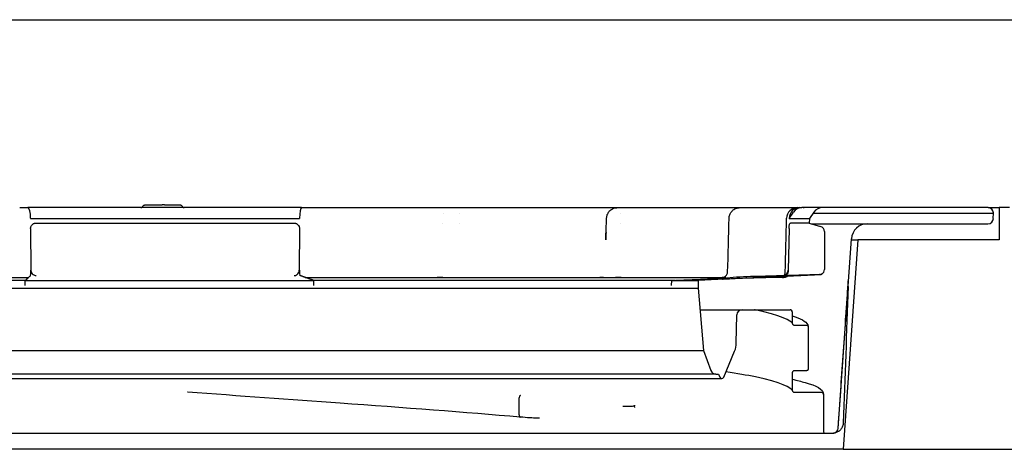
# Model space of a CAD drawing. Header units: millimetres. Extents: x -4572 to 4572, y -200 to 2910.
# Tile 12 of 14: x 1203 to 1294, y 2676 to 2716. Entities that reach past the tile are written whole.
import ezdxf

# ---------------------------------------------------------------- set-up
doc = ezdxf.new("R2010")
doc.units = ezdxf.units.MM
doc.header["$LTSCALE"] = 10
doc.layers.add('_Sichtbarkanten', color=7, linetype='Continuous', lineweight=25)

msp = doc.modelspace()

# ---------------------------------------------------------------- linework, layer by layer
at = {"layer": '_Sichtbarkanten'}
for p, q in [((773.691, 2715.75), (1662.631, 2715.75)), ((1202.534, 2698.25), (1203.293, 2698.25)), ((1228.749, 2698.25), (1203.293, 2698.25)), ((1214.185, 2698.5), (1214.18, 2698.5)), ((1214.182, 2698.5), (1214.185, 2698.5)), ((1214.185, 2698.5), (1215.801, 2698.5)), ((1216.015, 2698.5), (1215.801, 2698.5)), ((1216.015, 2698.5), (1217.459, 2698.5)), ((1217.464, 2698.5), (1217.459, 2698.5)), ((1217.459, 2698.5), (1217.464, 2698.5)), ((1228.749, 2698.25), (1229.52, 2698.25)), ((1229.52, 2698.25), (1229.528, 2698.25)), ((1231.486, 2698.25), (1241.361, 2698.25)), ((1245.297, 2698.25), (1257.289, 2698.25)), ((1260.468, 2698.25), (1269.386, 2698.25)), ((1271.498, 2698.25), (1274.894, 2698.25)), ((1274.894, 2698.25), (1275.098, 2698.25)), ((1275.098, 2698.25), (1275.321, 2698.25)), ((1277.238, 2698.25), (1275.321, 2698.25)), ((1292.643, 2698.25), (1277.238, 2698.25)), ((1292.643, 2698.25), (1293.661, 2698.25)), ((1293.661, 2698.25), (1293.661, 2695.25)), ((1294.631, 2698.25), (1293.661, 2698.25)), ((1203.546, 2697.268), (1203.546, 2697.25)), ((1203.546, 2697.25), (1228.569, 2697.25)), ((1228.569, 2697.268), (1228.569, 2697.25)), ((1241.981, 2697.75), (1241.982, 2697.75)), ((1243.422, 2697.75), (1243.422, 2697.75)), ((1257.154, 2697.283), (1257.154, 2697.283)), ((1258.446, 2697.75), (1258.446, 2697.75)), ((1268.542, 2697.276), (1268.542, 2697.276)), ((1274.13, 2697.25), (1274.535, 2697.833)), ((1274.13, 2697.268), (1274.13, 2697.25)), ((1274.13, 2697.25), (1276.007, 2697.25)), ((1276.007, 2697.25), (1275.999, 2696.8)), ((1276.425, 2697.833), (1276.007, 2697.25)), ((1276.366, 2697.75), (1293.092, 2697.75)), ((1293.092, 2697.75), (1293.144, 2697.75)), ((1293.125, 2697.233), (1293.144, 2697.75)), ((1293.144, 2697.75), (1293.141, 2697.783)), ((1203.55, 2696.313), (1203.567, 2692.444)), ((1204.016, 2696.8), (1228.091, 2696.8)), ((1228.566, 2696.313), (1228.553, 2692.444)), ((1241.829, 2696.75), (1241.83, 2696.75)), ((1243.496, 2696.75), (1243.496, 2696.75)), ((1258.474, 2696.75), (1258.474, 2696.75)), ((1274.115, 2696.322), (1274.049, 2692.442)), ((1275.999, 2696.8), (1274.243, 2696.8)), ((1275.999, 2696.8), (1277.052, 2696.498)), ((1276.174, 2696.75), (1281.379, 2696.75)), ((1281.379, 2696.75), (1281.423, 2696.75)), ((1281.423, 2696.75), (1292.626, 2696.75)), ((1277.415, 2696.018), (1277.415, 2692.498)), ((1278.694, 2677.715), (1279.927, 2695.355)), ((1280.525, 2695.25), (1279.161, 2675.75)), ((1279.92, 2695.25), (1280.525, 2695.25)), ((1293.661, 2695.25), (1280.525, 2695.25)), ((1167.996, 2691.75), (1203.346, 2691.75)), ((1229.109, 2691.75), (1268.171, 2691.75)), ((1268.111, 2691.585), (1265.674, 2691.471)), ((1268.242, 2691.765), (1268.242, 2691.765)), ((1277.067, 2692.035), (1270.888, 2691.842)), ((1271.073, 2691.848), (1270.888, 2691.842)), ((1273.523, 2691.75), (1272.727, 2691.75)), ((1273.541, 2691.75), (1273.523, 2691.75)), ((1273.541, 2691.75), (1273.552, 2691.75)), ((1273.649, 2691.75), (1273.552, 2691.75)), ((1170.661, 2690.75), (1265.628, 2690.75)), ((1171.815, 2691.484), (1203.045, 2691.484)), ((1203.03, 2691.471), (1229.897, 2691.471)), ((1203.032, 2690.993), (1203.03, 2691.471)), ((1229.859, 2691.484), (1263.508, 2691.484)), ((1229.895, 2690.993), (1229.897, 2691.471)), ((1263.192, 2690.993), (1263.2, 2691.471)), ((1263.2, 2691.471), (1265.674, 2691.471)), ((1265.628, 2690.75), (1265.661, 2690.75)), ((1265.674, 2691.471), (1265.661, 2690.75)), ((1265.661, 2690.75), (1266.169, 2684.943)), ((1265.836, 2688.75), (1269.721, 2688.75)), ((1269.211, 2685.633), (1269.257, 2688.259)), ((1269.721, 2688.75), (1269.757, 2688.75)), ((1269.757, 2688.75), (1274.211, 2688.75)), ((1274.411, 2688.55), (1274.411, 2687.511)), ((1275.911, 2687.11), (1275.911, 2683.261)), ((1170.153, 2684.943), (1266.136, 2684.943)), ((1266.136, 2684.943), (1266.169, 2684.943)), ((1266.169, 2684.943), (1266.847, 2683.08)), ((1268.045, 2682.474), (1269.057, 2684.898)), ((1267.317, 2682.751), (1169.005, 2682.751)), ((1267.317, 2682.751), (1267.561, 2682.751)), ((1267.561, 2682.751), (1267.676, 2682.474)), ((1274.411, 2682.86), (1274.411, 2681.261)), ((1275.711, 2683.06), (1274.611, 2683.06)), ((1275.911, 2683.261), (1275.911, 2683.261)), ((1275.911, 2683.261), (1275.911, 2683.261)), ((1168.461, 2682.351), (1267.861, 2682.351)), ((1218.164, 2681.06), (1218.161, 2681.06)), ((1277.311, 2680.86), (1277.311, 2677.45)), ((1249.015, 2678.952), (1249.015, 2680.551)), ((1184.951, 2677.25), (1267.126, 2677.25)), ((1267.126, 2677.25), (1267.973, 2677.25)), ((1267.973, 2677.25), (1268.525, 2677.25)), ((1268.525, 2677.25), (1277.511, 2677.25)), ((1277.511, 2677.25), (1278.195, 2677.25)), ((1279.161, 2675.75), (1157.161, 2675.75)), ((1279.161, 2675.75), (1675.361, 2675.75))]:
    msp.add_line(p, q, dxfattribs=at)
for centre, radius, start, end in [((1274.894, 2697.25), 1, 90.00001, 178.60124), ((1277.238, 2697.25), 1, 90, 144.33823), ((1292.643, 2697.75), 0.5, 3.72699, 90), ((1292.626, 2697.25), 0.5, 270, 358), ((1276.915, 2696.018), 0.5, 0, 74), ((1281.423, 2695.25), 1.5, 90, 176), ((1276.915, 2692.498), 0.5, 299.07988, 0), ((1277.06, 2692.235), 0.2, 271.78991, 299.07988), ((1269.757, 2688.25), 0.5, 90, 179), ((1274.211, 2688.55), 0.2, 0, 90), ((1267.212, 2685.668), 2, 337.33868, 359), ((1267.317, 2683.251), 0.5, 200, 270), ((1267.861, 2682.551), 0.2, 202.66132, 337.33868), ((1277.511, 2677.45), 0.2, 180, 270), ((1278.195, 2677.75), 0.5, 270, 356)]:
    msp.add_arc(centre, radius, start, end, dxfattribs=at)
for centre, major_axis, ratio, start_param, end_param in [((1203.293, 2697.25), (0, 1), 0.25266, 4.729842, 6.283185), ((1228.749, 2697.25), (0, 1), 0.179919, 0, 1.553343), ((1242.825, 2697.25), (0, 1), 0.973548, 0.000002, 0.001249), ((1243.028, 2697.25), (0, 1), 0.455014, 6.283166, 6.283187), ((1275.098, 2697.25), (0, 1), 0.967555, 0, 1.553343), ((1275.321, 2697.25), (0, 1), 0.967555, 0, 0.948381), ((1203.541, 2692.428), (-0.003, 0.5), 0.052344, 3.188044, 4.694247), ((1228.619, 2692.428), (0.003, 0.5), 0.130193, 1.589426, 3.09559), ((1268.245, 2691.565), (-0.006, 0.2), 0.999308, 0, 0.301583), ((1268.248, 2691.565), (-0.006, 0.2), 0.057984, 0.052597, 0.054134), ((1273.521, 2692.251), (0.524, -0.012), 0.954551, 4.736308, 5.389495), ((1273.524, 2692.428), (0.524, -0.012), 0.954557, 4.871313, 6.288933), ((1276.926, 2692.198), (0.009, -0.2), 0.038963, 6.282723, 6.283159)]:
    msp.add_ellipse(centre, major_axis=major_axis, ratio=ratio, start_param=start_param, end_param=end_param, dxfattribs=at)
for points, knots in [([(1213.818, 2698.25), (1213.814, 2698.25), (1213.811, 2698.25), (1213.809, 2698.25), (1213.809, 2698.25), (1213.809, 2698.25), (1213.809, 2698.25), (1213.809, 2698.25), (1213.809, 2698.25), (1213.809, 2698.25), (1213.809, 2698.25), (1213.809, 2698.25), (1213.809, 2698.25), (1213.809, 2698.25), (1213.809, 2698.25), (1213.809, 2698.25), (1213.809, 2698.25), (1213.812, 2698.25), (1213.814, 2698.25), (1213.82, 2698.25), (1213.823, 2698.251), (1213.837, 2698.252), (1213.847, 2698.254), (1213.878, 2698.261), (1213.898, 2698.27), (1213.934, 2698.293), (1213.95, 2698.307), (1213.976, 2698.339), (1213.987, 2698.357), (1213.994, 2698.375)], [0, 0, 0, 0, 0.00640044, 0.00640044, 0.00799459, 0.00799459, 0.00829343, 0.00829343, 0.00834203, 0.00834203, 0.00851759, 0.00851759, 0.00855968, 0.00855968, 0.00857984, 0.00857984, 0.00863971, 0.00863971, 0.00927949, 0.00927949, 0.01030669, 0.01030669, 0.01339649, 0.01339649, 0.01985577, 0.01985577, 0.02622539, 0.02622539, 0.03221248, 0.03221248, 0.03221248, 0.03221248]), ([(1213.994, 2698.375), (1214.002, 2698.395), (1214.014, 2698.414), (1214.042, 2698.446), (1214.058, 2698.46), (1214.095, 2698.482), (1214.115, 2698.491), (1214.143, 2698.497), (1214.151, 2698.498), (1214.163, 2698.499), (1214.167, 2698.5), (1214.172, 2698.5), (1214.174, 2698.5), (1214.177, 2698.5), (1214.178, 2698.5), (1214.18, 2698.5), (1214.18, 2698.5), (1214.184, 2698.5), (1214.181, 2698.5), (1214.182, 2698.5)], [0, 0, 0, 0, 0.00643913, 0.00643913, 0.01280949, 0.01280949, 0.01918228, 0.01918228, 0.02152946, 0.02152946, 0.02271793, 0.02271793, 0.02331402, 0.02331402, 0.02361228, 0.02361228, 0.02364024, 0.02364024, 0.02488826, 0.02488826, 0.02488826, 0.02488826]), ([(1217.464, 2698.5), (1217.475, 2698.5), (1217.487, 2698.499), (1217.51, 2698.495), (1217.521, 2698.492), (1217.545, 2698.484), (1217.556, 2698.478), (1217.579, 2698.464), (1217.589, 2698.456), (1217.609, 2698.439), (1217.617, 2698.429), (1217.635, 2698.405), (1217.643, 2698.39), (1217.649, 2698.375)], [0, 0, 0, 0, 0.0035497, 0.0035497, 0.00699178, 0.00699178, 0.01091697, 0.01091697, 0.01484217, 0.01484217, 0.01876736, 0.01876736, 0.02368754, 0.02368754, 0.02368754, 0.02368754]), ([(1217.649, 2698.375), (1217.657, 2698.355), (1217.669, 2698.336), (1217.696, 2698.304), (1217.713, 2698.29), (1217.749, 2698.268), (1217.769, 2698.26), (1217.8, 2698.253), (1217.811, 2698.251), (1217.824, 2698.25), (1217.827, 2698.25), (1217.83, 2698.25), (1217.831, 2698.25), (1217.833, 2698.25), (1217.833, 2698.25), (1217.834, 2698.25), (1217.834, 2698.25), (1217.834, 2698.25), (1217.834, 2698.25), (1217.834, 2698.25), (1217.834, 2698.25), (1217.834, 2698.25), (1217.834, 2698.25), (1217.834, 2698.25), (1217.834, 2698.25), (1217.834, 2698.25), (1217.834, 2698.25), (1217.834, 2698.25), (1217.834, 2698.25), (1217.834, 2698.25), (1217.833, 2698.25), (1217.829, 2698.25), (1217.823, 2698.25), (1217.806, 2698.25), (1217.795, 2698.25), (1217.782, 2698.25)], [0, 0, 0, 0, 0.00643826, 0.00643826, 0.01280864, 0.01280864, 0.01918144, 0.01918144, 0.02233693, 0.02233693, 0.02313376, 0.02313376, 0.02343252, 0.02343252, 0.02354456, 0.02354456, 0.02358658, 0.02358658, 0.02360645, 0.02360645, 0.02364435, 0.02364435, 0.02372488, 0.02372488, 0.02382554, 0.02382554, 0.02404264, 0.02404264, 0.02499587, 0.02499587, 0.02785714, 0.02785714, 0.03648583, 0.03648583, 0.04432209, 0.04432209, 0.04432209, 0.04432209]), ([(1229.52, 2698.25), (1229.554, 2698.25), (1229.589, 2698.25), (1229.625, 2698.25), (1229.652, 2698.25), (1229.681, 2698.25), (1229.71, 2698.25), (1229.752, 2698.25), (1229.796, 2698.25), (1229.842, 2698.25), (1229.868, 2698.25), (1229.896, 2698.25), (1229.923, 2698.25), (1229.975, 2698.25), (1230.028, 2698.25), (1230.083, 2698.25), (1230.108, 2698.25), (1230.132, 2698.25), (1230.157, 2698.25), (1230.218, 2698.25), (1230.281, 2698.25), (1230.345, 2698.25), (1230.366, 2698.25), (1230.387, 2698.25), (1230.408, 2698.25), (1230.478, 2698.25), (1230.549, 2698.25), (1230.621, 2698.25), (1230.638, 2698.25), (1230.654, 2698.25), (1230.67, 2698.25)], [0.0000004, 0.0000004, 0.0000004, 0.0000004, 0.0709999, 0.0709999, 0.0709999, 0.125, 0.125, 0.125, 0.2038322, 0.2038322, 0.2038322, 0.25, 0.25, 0.25, 0.336501, 0.336501, 0.336501, 0.375, 0.375, 0.375, 0.4692399, 0.4692399, 0.4692399, 0.5, 0.5, 0.5, 0.6019237, 0.6019237, 0.6019237, 0.6247402, 0.6247402, 0.6247402, 0.6247402]), ([(1230.942, 2698.25), (1231.027, 2698.25), (1231.113, 2698.25), (1231.199, 2698.25), (1231.204, 2698.25), (1231.21, 2698.25), (1231.216, 2698.25), (1231.216, 2698.25), (1231.216, 2698.25), (1231.216, 2698.25)], [0.7500825, 0.7500825, 0.7500825, 0.7500825, 0.8673233, 0.8673233, 0.8673233, 0.875, 0.875, 0.875, 0.8751905, 0.8751905, 0.8751905, 0.8751905]), ([(1241.943, 2698.25), (1242.026, 2698.25), (1242.151, 2698.25), (1242.262, 2698.25), (1242.301, 2698.25)], [0.2915239, 0.2915239, 0.2915239, 0.2915239, 0.4285714, 0.5056441, 0.5056441, 0.5056441, 0.5056441]), ([(1242.518, 2698.25), (1242.539, 2698.25), (1242.594, 2698.25), (1242.644, 2698.25), (1242.674, 2698.25)], [0.6637893, 0.6637893, 0.6637893, 0.6637893, 0.7142857, 0.8042839, 0.8042839, 0.8042839, 0.8042839]), ([(1242.825, 2698.25), (1242.827, 2698.25), (1242.83, 2698.25), (1242.833, 2698.25), (1242.836, 2698.25), (1242.839, 2698.25), (1242.843, 2698.25), (1242.848, 2698.25), (1242.852, 2698.25), (1242.857, 2698.25), (1242.863, 2698.25), (1242.868, 2698.25), (1242.874, 2698.25), (1242.88, 2698.25), (1242.887, 2698.25), (1242.894, 2698.25), (1242.9, 2698.25), (1242.907, 2698.25), (1242.915, 2698.25), (1242.922, 2698.25), (1242.93, 2698.25), (1242.937, 2698.25), (1242.945, 2698.25), (1242.952, 2698.25), (1242.96, 2698.25), (1242.968, 2698.25), (1242.976, 2698.25), (1242.983, 2698.25), (1242.991, 2698.25), (1242.999, 2698.25), (1243.006, 2698.25), (1243.014, 2698.25), (1243.021, 2698.25), (1243.028, 2698.25)], [0, 0, 0, 0, 0.090909, 0.090909, 0.090909, 0.181818, 0.181818, 0.181818, 0.272727, 0.272727, 0.272727, 0.363636, 0.363636, 0.363636, 0.454545, 0.454545, 0.454545, 0.545455, 0.545455, 0.545455, 0.636364, 0.636364, 0.636364, 0.727273, 0.727273, 0.727273, 0.818182, 0.818182, 0.818182, 0.909091, 0.909091, 0.909091, 1, 1, 1, 1]), ([(1243.629, 2698.25), (1243.638, 2698.25), (1243.756, 2698.25), (1243.987, 2698.25), (1244.209, 2698.25), (1244.319, 2698.25)], [0.2736679, 0.2736679, 0.2736679, 0.2736679, 0.2857143, 0.4285714, 0.5708034, 0.5708034, 0.5708034, 0.5708034]), ([(1244.653, 2698.25), (1244.653, 2698.25), (1244.763, 2698.25), (1244.874, 2698.25), (1244.982, 2698.25), (1244.982, 2698.25)], [0.7142396, 0.7142396, 0.7142396, 0.7142396, 0.7142857, 0.8571429, 0.8575075, 0.8575075, 0.8575075, 0.8575075]), ([(1257.146, 2697.288), (1257.15, 2697.396), (1257.172, 2697.505), (1257.248, 2697.705), (1257.303, 2697.799), (1257.437, 2697.964), (1257.518, 2698.036), (1257.697, 2698.15), (1257.797, 2698.194), (1257.94, 2698.23), (1257.98, 2698.237), (1258.062, 2698.248), (1258.104, 2698.25), (1258.145, 2698.25)], [0, 0, 0, 0, 0.0323641, 0.0323641, 0.06421, 0.06421, 0.0960745, 0.0960745, 0.1279381, 0.1279381, 0.1402155, 0.1402155, 0.152683, 0.152683, 0.152683, 0.152683]), ([(1257.746, 2698.25), (1257.801, 2698.25), (1257.884, 2698.25), (1257.951, 2698.25), (1257.975, 2698.25)], [0.2993701, 0.2993701, 0.2993701, 0.2993701, 0.4285714, 0.5128026, 0.5128026, 0.5128026, 0.5128026]), ([(1258.082, 2698.25), (1258.092, 2698.25), (1258.103, 2698.25), (1258.112, 2698.25), (1258.114, 2698.25)], [0.66170265, 0.66170265, 0.66170265, 0.66170265, 0.71428571, 0.72812841, 0.72812841, 0.72812841, 0.72812841]), ([(1258.145, 2698.25), (1258.145, 2698.25), (1258.146, 2698.25), (1258.146, 2698.25), (1258.147, 2698.25), (1258.148, 2698.25), (1258.15, 2698.25), (1258.152, 2698.25), (1258.154, 2698.25), (1258.157, 2698.25), (1258.161, 2698.25), (1258.164, 2698.25), (1258.168, 2698.25), (1258.173, 2698.25), (1258.178, 2698.25), (1258.183, 2698.25), (1258.188, 2698.25), (1258.194, 2698.25), (1258.2, 2698.25), (1258.206, 2698.25), (1258.212, 2698.25), (1258.219, 2698.25), (1258.226, 2698.25), (1258.233, 2698.25), (1258.24, 2698.25), (1258.248, 2698.25), (1258.255, 2698.25), (1258.263, 2698.25), (1258.271, 2698.25), (1258.278, 2698.25), (1258.286, 2698.25), (1258.294, 2698.25), (1258.302, 2698.25), (1258.31, 2698.25)], [0.0332566, 0.0332566, 0.0332566, 0.0332566, 0.0909091, 0.0909091, 0.0909091, 0.1818182, 0.1818182, 0.1818182, 0.2727273, 0.2727273, 0.2727273, 0.3636364, 0.3636364, 0.3636364, 0.4545455, 0.4545455, 0.4545455, 0.5454545, 0.5454545, 0.5454545, 0.6363636, 0.6363636, 0.6363636, 0.7272727, 0.7272727, 0.7272727, 0.8181818, 0.8181818, 0.8181818, 0.9090909, 0.9090909, 0.9090909, 1, 1, 1, 1]), ([(1258.31, 2698.25), (1258.421, 2698.25), (1258.644, 2698.25), (1258.976, 2698.25), (1259.303, 2698.25), (1259.511, 2698.25), (1259.611, 2698.25)], [0, 0, 0, 0, 0.1428571, 0.2857143, 0.4285714, 0.56637, 0.56637, 0.56637, 0.56637]), ([(1259.924, 2698.25), (1259.924, 2698.25), (1260.023, 2698.25), (1260.119, 2698.25), (1260.211, 2698.25), (1260.211, 2698.25)], [0.7141471, 0.7141471, 0.7141471, 0.7141471, 0.7142857, 0.8571429, 0.8579502, 0.8579502, 0.8579502, 0.8579502]), ([(1268.542, 2697.276), (1268.545, 2697.383), (1268.565, 2697.492), (1268.639, 2697.693), (1268.692, 2697.788), (1268.824, 2697.955), (1268.904, 2698.028), (1269.082, 2698.145), (1269.181, 2698.189), (1269.326, 2698.228), (1269.368, 2698.236), (1269.454, 2698.247), (1269.498, 2698.25), (1269.542, 2698.25)], [0, 0, 0, 0, 0.0323627, 0.0323627, 0.0642085, 0.0642085, 0.0960728, 0.0960728, 0.1279363, 0.1279363, 0.1408445, 0.1408445, 0.1539743, 0.1539743, 0.1539743, 0.1539743]), ([(1269.542, 2698.25), (1269.542, 2698.25), (1269.542, 2698.25), (1269.542, 2698.25), (1269.543, 2698.25), (1269.544, 2698.25), (1269.546, 2698.25), (1269.548, 2698.25), (1269.551, 2698.25), (1269.554, 2698.25), (1269.557, 2698.25), (1269.561, 2698.25), (1269.566, 2698.25), (1269.57, 2698.25), (1269.575, 2698.25), (1269.58, 2698.25), (1269.585, 2698.25), (1269.591, 2698.25), (1269.597, 2698.25), (1269.603, 2698.25), (1269.61, 2698.25), (1269.617, 2698.25), (1269.624, 2698.25), (1269.631, 2698.25), (1269.638, 2698.25), (1269.645, 2698.25), (1269.652, 2698.25), (1269.659, 2698.25)], [0.2198945, 0.2198945, 0.2198945, 0.2198945, 0.2727273, 0.2727273, 0.2727273, 0.3636364, 0.3636364, 0.3636364, 0.4545455, 0.4545455, 0.4545455, 0.5454545, 0.5454545, 0.5454545, 0.6363636, 0.6363636, 0.6363636, 0.7272727, 0.7272727, 0.7272727, 0.8181818, 0.8181818, 0.8181818, 0.9090909, 0.9090909, 0.9090909, 0.9934844, 0.9934844, 0.9934844, 0.9934844]), ([(1269.661, 2698.25), (1269.773, 2698.25), (1269.908, 2698.25), (1270.04, 2698.25), (1270.065, 2698.25)], [0, 0, 0, 0, 0.1428571, 0.1774511, 0.1774511, 0.1774511, 0.1774511]), ([(1270.329, 2698.25), (1270.42, 2698.25), (1270.608, 2698.25), (1270.869, 2698.25), (1271.113, 2698.25), (1271.257, 2698.25), (1271.323, 2698.25), (1271.324, 2698.25)], [0.2997158, 0.2997158, 0.2997158, 0.2997158, 0.4285714, 0.5714286, 0.7142857, 0.8571429, 0.8587175, 0.8587175, 0.8587175, 0.8587175]), ([(1275.423, 2698.25), (1275.45, 2698.25), (1275.469, 2698.25), (1275.484, 2698.25), (1275.487, 2698.25), (1275.488, 2698.25), (1275.488, 2698.25), (1275.488, 2698.25), (1275.488, 2698.25), (1275.488, 2698.25), (1275.488, 2698.25), (1275.488, 2698.25), (1275.488, 2698.25), (1275.488, 2698.25), (1275.488, 2698.25), (1275.488, 2698.25), (1275.488, 2698.25), (1275.489, 2698.25), (1275.489, 2698.25), (1275.489, 2698.25), (1275.489, 2698.25), (1275.49, 2698.25), (1275.491, 2698.25), (1275.497, 2698.25), (1275.502, 2698.25), (1275.511, 2698.25), (1275.515, 2698.25), (1275.52, 2698.25), (1275.521, 2698.25), (1275.521, 2698.25)], [0, 0, 0, 0, 0.03210054, 0.03210054, 0.04803914, 0.04803914, 0.04953221, 0.04953221, 0.05065201, 0.05065201, 0.05086204, 0.05086204, 0.05096243, 0.05096243, 0.05098751, 0.05098751, 0.05101267, 0.05101267, 0.05103787, 0.05103787, 0.05108863, 0.05108863, 0.05129099, 0.05129099, 0.05289188, 0.05289188, 0.05409179, 0.05409179, 0.05431677, 0.05431677, 0.05431677, 0.05431677]), ([(1203.55, 2696.313), (1203.55, 2696.346), (1203.553, 2696.379), (1203.565, 2696.446), (1203.575, 2696.479), (1203.611, 2696.567), (1203.644, 2696.618), (1203.727, 2696.704), (1203.776, 2696.738), (1203.86, 2696.775), (1203.891, 2696.785), (1203.954, 2696.797), (1203.985, 2696.8), (1204.016, 2696.8)], [-0.076634, -0.076634, -0.076634, -0.076634, -0.06673879, -0.06673879, -0.05633804, -0.05633804, -0.03804575, -0.03804575, -0.01978643, -0.01978643, -0.00964417, -0.00964417, -0.000001, -0.000001, -0.000001, -0.000001]), ([(1228.091, 2696.8), (1228.123, 2696.8), (1228.154, 2696.797), (1228.219, 2696.784), (1228.251, 2696.774), (1228.336, 2696.737), (1228.386, 2696.703), (1228.471, 2696.617), (1228.504, 2696.566), (1228.541, 2696.478), (1228.55, 2696.445), (1228.563, 2696.379), (1228.566, 2696.346), (1228.566, 2696.313)], [-0.07665019, -0.07665019, -0.07665019, -0.07665019, -0.06695301, -0.06695301, -0.0567521, -0.0567521, -0.03848474, -0.03848474, -0.02019094, -0.02019094, -0.00984488, -0.00984488, 0, 0, 0, 0]), ([(1274.115, 2696.322), (1274.115, 2696.354), (1274.116, 2696.387), (1274.121, 2696.451), (1274.124, 2696.483), (1274.134, 2696.569), (1274.144, 2696.619), (1274.166, 2696.704), (1274.18, 2696.737), (1274.202, 2696.774), (1274.21, 2696.784), (1274.227, 2696.797), (1274.235, 2696.8), (1274.243, 2696.8)], [-0.07602309, -0.07602309, -0.07602309, -0.07602309, -0.06637957, -0.06637957, -0.05627322, -0.05627322, -0.03830342, -0.03830342, -0.02028456, -0.02028456, -0.00990727, -0.00990727, -0.000001, -0.000001, -0.000001, -0.000001]), ([(1203.567, 2692.419), (1203.567, 2692.423), (1203.567, 2692.427), (1203.567, 2692.435), (1203.567, 2692.44), (1203.567, 2692.444)], [-0.002454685, -0.002454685, -0.002454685, -0.002454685, -0.001238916, -0.001238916, 0, 0, 0, 0]), ([(1203.567, 2692.419), (1203.569, 2692.391), (1203.573, 2692.364), (1203.585, 2692.308), (1203.594, 2692.281), (1203.629, 2692.197), (1203.662, 2692.146), (1203.746, 2692.052), (1203.8, 2692.012), (1203.923, 2691.95), (1203.995, 2691.932), (1204.067, 2691.928), (1204.068, 2691.928), (1204.069, 2691.928)], [0.00001327, 0.00001327, 0.00001327, 0.00001327, 0.00834114, 0.00834114, 0.01722911, 0.01722911, 0.03643082, 0.03643082, 0.05920891, 0.05920891, 0.08582684, 0.08582684, 0.08620556, 0.08620556, 0.08620556, 0.08620556]), ([(1228.08, 2691.928), (1228.081, 2691.928), (1228.082, 2691.928), (1228.15, 2691.932), (1228.217, 2691.95), (1228.333, 2692.012), (1228.384, 2692.052), (1228.464, 2692.146), (1228.495, 2692.197), (1228.528, 2692.281), (1228.536, 2692.308), (1228.548, 2692.364), (1228.551, 2692.391), (1228.553, 2692.419)], [-0.00038172, -0.00038172, -0.00038172, -0.00038172, 0, 0, 0.02682881, 0.02682881, 0.0497877, 0.0497877, 0.06914169, 0.06914169, 0.07810016, 0.07810016, 0.08649247, 0.08649247, 0.08649247, 0.08649247]), ([(1228.553, 2692.444), (1228.553, 2692.44), (1228.553, 2692.435), (1228.553, 2692.427), (1228.553, 2692.423), (1228.553, 2692.419)], [-0.002508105, -0.002508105, -0.002508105, -0.002508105, -0.001265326, -0.001265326, -0.000051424, -0.000051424, -0.000051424, -0.000051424]), ([(1263.2, 2691.471), (1264.175, 2691.513), (1265.76, 2691.583), (1267.473, 2691.658), (1268.086, 2691.685)], [0, 0, 0, 0, 0.3333333, 0.5111757, 0.5111757, 0.5111757, 0.5111757]), ([(1268.025, 2691.75), (1267.95, 2691.75), (1267.904, 2691.75), (1267.904, 2691.75), (1267.904, 2691.75), (1267.905, 2691.75), (1267.914, 2691.75), (1267.94, 2691.752), (1267.951, 2691.753), (1267.99, 2691.758), (1268.017, 2691.764), (1268.094, 2691.787), (1268.143, 2691.811), (1268.23, 2691.872), (1268.269, 2691.91), (1268.332, 2691.996), (1268.357, 2692.044), (1268.388, 2692.139), (1268.397, 2692.187), (1268.398, 2692.234)], [0, 0, 0, 0, 0.067021, 0.067021, 0.0705859, 0.0705859, 0.0747527, 0.0747527, 0.0782396, 0.0782396, 0.0864775, 0.0864775, 0.1024531, 0.1024531, 0.1183834, 0.1183834, 0.1343164, 0.1343164, 0.1484467, 0.1484467, 0.1484467, 0.1484467]), ([(1267.928, 2691.584), (1267.928, 2691.584), (1267.928, 2691.584), (1267.929, 2691.584), (1267.93, 2691.584), (1267.932, 2691.584), (1267.933, 2691.585), (1267.936, 2691.585), (1267.938, 2691.585), (1267.942, 2691.586), (1267.944, 2691.586), (1267.949, 2691.587), (1267.953, 2691.588), (1267.962, 2691.59), (1267.969, 2691.592), (1267.988, 2691.598), (1268.001, 2691.604), (1268.031, 2691.622), (1268.047, 2691.636), (1268.067, 2691.658), (1268.073, 2691.666), (1268.078, 2691.674)], [0.04523608, 0.04523608, 0.04523608, 0.04523608, 0.04605752, 0.04605752, 0.04729039, 0.04729039, 0.04800715, 0.04800715, 0.04874863, 0.04874863, 0.04941452, 0.04941452, 0.05043521, 0.05043521, 0.0524268, 0.0524268, 0.05666365, 0.05666365, 0.06281869, 0.06281869, 0.06567403, 0.06567403, 0.06567403, 0.06567403]), ([(1268.078, 2691.674), (1268.078, 2691.674), (1268.078, 2691.674), (1268.078, 2691.674), (1268.078, 2691.674), (1268.079, 2691.675), (1268.08, 2691.677), (1268.082, 2691.679), (1268.083, 2691.681), (1268.087, 2691.687), (1268.09, 2691.691), (1268.105, 2691.709), (1268.119, 2691.721), (1268.134, 2691.731)], [0, 0, 0, 0, 0.000010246, 0.000010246, 0.000030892, 0.000030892, 0.000471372, 0.000471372, 0.001058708, 0.001058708, 0.002625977, 0.002625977, 0.008042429, 0.008042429, 0.008042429, 0.008042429]), ([(1268.078, 2691.674), (1268.09, 2691.692), (1268.104, 2691.708), (1268.125, 2691.725), (1268.13, 2691.728), (1268.134, 2691.731)], [0, 0, 0, 0, 0.006443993, 0.006443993, 0.008039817, 0.008039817, 0.008039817, 0.008039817]), ([(1268.329, 2691.678), (1268.296, 2691.658), (1268.259, 2691.63), (1268.185, 2691.598), (1268.151, 2691.587), (1268.111, 2691.585)], [-0.03406923, -0.03406923, -0.03406923, -0.03406923, -0.01212984, -0.01212984, -0.00000091, -0.00000091, -0.00000091, -0.00000091]), ([(1268.386, 2691.598), (1268.361, 2691.597), (1268.337, 2691.595), (1268.314, 2691.594), (1268.29, 2691.593), (1268.268, 2691.592), (1268.247, 2691.591), (1268.226, 2691.59), (1268.206, 2691.589), (1268.188, 2691.588), (1268.17, 2691.588), (1268.153, 2691.587), (1268.139, 2691.586), (1268.128, 2691.586), (1268.119, 2691.585), (1268.111, 2691.585)], [0, 0, 0, 0, 0.1428571, 0.1428571, 0.1428571, 0.2857143, 0.2857143, 0.2857143, 0.4285714, 0.4285714, 0.4285714, 0.5714286, 0.5714286, 0.5714286, 0.6791821, 0.6791821, 0.6791821, 0.6791821]), ([(1268.136, 2691.729), (1268.137, 2691.73), (1268.138, 2691.731), (1268.157, 2691.743), (1268.178, 2691.752), (1268.206, 2691.76), (1268.213, 2691.761), (1268.222, 2691.763), (1268.225, 2691.763), (1268.228, 2691.763), (1268.229, 2691.763), (1268.233, 2691.764), (1268.237, 2691.764), (1268.242, 2691.764), (1268.242, 2691.764), (1268.242, 2691.764), (1268.242, 2691.764), (1268.242, 2691.764)], [0.00777433, 0.00777433, 0.00777433, 0.00777433, 0.00810844, 0.00810844, 0.01467807, 0.01467807, 0.01684168, 0.01684168, 0.01756198, 0.01756198, 0.01780204, 0.01780204, 0.01900287, 0.01900287, 0.01905913, 0.01905913, 0.01907413, 0.01907413, 0.01907413, 0.01907413]), ([(1268.39, 2691.699), (1268.387, 2691.699), (1268.385, 2691.699), (1268.375, 2691.697), (1268.368, 2691.696), (1268.35, 2691.69), (1268.339, 2691.685), (1268.329, 2691.678)], [-0.006843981, -0.006843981, -0.006843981, -0.006843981, -0.006058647, -0.006058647, -0.003943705, -0.003943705, -0.000289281, -0.000289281, -0.000289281, -0.000289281]), ([(1276.935, 2691.998), (1276.636, 2691.984), (1276.341, 2691.97), (1276.055, 2691.957), (1275.769, 2691.943), (1275.494, 2691.931), (1275.208, 2691.917), (1274.922, 2691.904), (1274.625, 2691.89), (1274.309, 2691.875), (1273.992, 2691.86), (1273.656, 2691.845), (1273.307, 2691.828), (1272.957, 2691.812), (1272.595, 2691.795), (1272.219, 2691.777), (1271.842, 2691.76), (1271.452, 2691.741), (1271.045, 2691.722), (1270.638, 2691.703), (1270.215, 2691.683), (1269.772, 2691.663), (1269.329, 2691.642), (1268.867, 2691.62), (1268.386, 2691.598)], [0, 0, 0, 0, 0.125, 0.125, 0.125, 0.25, 0.25, 0.25, 0.375, 0.375, 0.375, 0.5, 0.5, 0.5, 0.625, 0.625, 0.625, 0.75, 0.75, 0.75, 0.875, 0.875, 0.875, 1, 1, 1, 1]), ([(1273.307, 2691.75), (1273.288, 2691.75), (1273.275, 2691.75), (1273.267, 2691.75), (1273.266, 2691.75), (1273.265, 2691.75), (1273.264, 2691.75), (1273.264, 2691.75), (1273.264, 2691.75), (1273.264, 2691.75), (1273.264, 2691.75), (1273.264, 2691.75), (1273.264, 2691.75), (1273.264, 2691.75), (1273.264, 2691.75), (1273.264, 2691.75), (1273.263, 2691.75), (1273.263, 2691.75), (1273.263, 2691.75), (1273.263, 2691.75), (1273.263, 2691.75), (1273.263, 2691.75), (1273.262, 2691.75), (1273.261, 2691.75), (1273.26, 2691.75), (1273.26, 2691.75), (1273.259, 2691.75), (1273.259, 2691.75), (1273.259, 2691.75), (1273.259, 2691.75)], [0, 0, 0, 0, 0.02412837, 0.02412837, 0.0301195, 0.0301195, 0.03461244, 0.03461244, 0.03545478, 0.03545478, 0.03577067, 0.03577067, 0.03592126, 0.03592126, 0.035959, 0.035959, 0.03597787, 0.03597787, 0.03599678, 0.03599678, 0.03603507, 0.03603507, 0.03618869, 0.03618869, 0.03633904, 0.03633904, 0.0364142, 0.0364142, 0.03645178, 0.03645178, 0.03645178, 0.03645178]), ([(1273.96, 2691.859), (1273.942, 2691.845), (1273.924, 2691.832), (1273.86, 2691.794), (1273.809, 2691.774), (1273.74, 2691.758), (1273.722, 2691.755), (1273.685, 2691.751), (1273.667, 2691.75), (1273.649, 2691.75)], [0.04142712, 0.04142712, 0.04142712, 0.04142712, 0.04800769, 0.04800769, 0.0639395, 0.0639395, 0.06938901, 0.06938901, 0.07490464, 0.07490464, 0.07490464, 0.07490464]), ([(1273.66, 2691.944), (1273.671, 2691.96), (1273.682, 2691.976), (1273.719, 2692.037), (1273.74, 2692.088), (1273.759, 2692.171), (1273.763, 2692.204), (1273.764, 2692.236)], [0.04600831, 0.04600831, 0.04600831, 0.04600831, 0.05179207, 0.05179207, 0.06761645, 0.06761645, 0.07742944, 0.07742944, 0.07742944, 0.07742944]), ([(1274.049, 2692.419), (1274.049, 2692.391), (1274.047, 2692.364), (1274.039, 2692.308), (1274.033, 2692.28), (1274.009, 2692.195), (1273.985, 2692.144), (1273.922, 2692.05), (1273.882, 2692.01), (1273.805, 2691.961), (1273.77, 2691.945), (1273.734, 2691.937)], [0.00000905, 0.00000905, 0.00000905, 0.00000905, 0.00839146, 0.00839146, 0.01732445, 0.01732445, 0.03658707, 0.03658707, 0.05897971, 0.05897971, 0.07612262, 0.07612262, 0.07612262, 0.07612262]), ([(1274.049, 2692.419), (1274.049, 2692.423), (1274.049, 2692.427), (1274.049, 2692.434), (1274.049, 2692.438), (1274.049, 2692.442)], [-0.002238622, -0.002238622, -0.002238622, -0.002238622, -0.001130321, -0.001130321, 0, 0, 0, 0]), ([(1276.888, 2692.035), (1276.896, 2692.036), (1276.904, 2692.036), (1276.919, 2692.039), (1276.925, 2692.04), (1276.934, 2692.042), (1276.937, 2692.043), (1276.94, 2692.044), (1276.942, 2692.045), (1276.944, 2692.046), (1276.945, 2692.046), (1276.946, 2692.047), (1276.946, 2692.047), (1276.946, 2692.047)], [0, 0, 0, 0, 0.002494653, 0.002494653, 0.004617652, 0.004617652, 0.005779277, 0.005779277, 0.006465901, 0.006465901, 0.007566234, 0.007566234, 0.00819105, 0.00819105, 0.00819105, 0.00819105]), ([(1277.135, 2692.05), (1277.133, 2692.049), (1277.131, 2692.048), (1277.123, 2692.044), (1277.116, 2692.041), (1277.099, 2692.034), (1277.09, 2692.03), (1277.068, 2692.022), (1277.054, 2692.018), (1277.018, 2692.008), (1276.995, 2692.004), (1276.96, 2692), (1276.948, 2691.999), (1276.935, 2691.998)], [0.01469382, 0.01469382, 0.01469382, 0.01469382, 0.01567858, 0.01567858, 0.01883475, 0.01883475, 0.02201114, 0.02201114, 0.02642748, 0.02642748, 0.03335175, 0.03335175, 0.03706878, 0.03706878, 0.03706878, 0.03706878]), ([(1277.065, 2692.035), (1277.076, 2692.036), (1277.086, 2692.037), (1277.107, 2692.041), (1277.117, 2692.044), (1277.13, 2692.049), (1277.134, 2692.05), (1277.138, 2692.052), (1277.14, 2692.052), (1277.142, 2692.053), (1277.143, 2692.054), (1277.145, 2692.055), (1277.146, 2692.055), (1277.147, 2692.056), (1277.148, 2692.056), (1277.148, 2692.057), (1277.148, 2692.057), (1277.148, 2692.057), (1277.148, 2692.057), (1277.148, 2692.057)], [0, 0, 0, 0, 0.00319131, 0.00319131, 0.00634763, 0.00634763, 0.00749512, 0.00749512, 0.00791305, 0.00791305, 0.00831121, 0.00831121, 0.00886694, 0.00886694, 0.00935007, 0.00935007, 0.01000072, 0.01000072, 0.01002868, 0.01002868, 0.01002868, 0.01002868]), ([(1278.72, 2678.235), (1278.875, 2680.449), (1279.03, 2682.663), (1279.261, 2685.984), (1279.337, 2687.092), (1279.452, 2688.753), (1279.49, 2689.308), (1279.547, 2690.139), (1279.566, 2690.416), (1279.594, 2690.832), (1279.603, 2690.971), (1279.617, 2691.178), (1279.621, 2691.248), (1279.628, 2691.351), (1279.63, 2691.386), (1279.633, 2691.437), (1279.634, 2691.455), (1279.636, 2691.48), (1279.636, 2691.488), (1279.637, 2691.5), (1279.637, 2691.504), (1279.637, 2691.51), (1279.637, 2691.512), (1279.637, 2691.514), (1279.637, 2691.514), (1279.637, 2691.516), (1279.638, 2691.516), (1279.638, 2691.516)], [0, 0, 0, 0, 0.665736, 0.665736, 0.998986, 0.998986, 1.165913, 1.165913, 1.249639, 1.249639, 1.291738, 1.291738, 1.312998, 1.312998, 1.32381, 1.32381, 1.329366, 1.329366, 1.332261, 1.332261, 1.333794, 1.333794, 1.334616, 1.334616, 1.335057, 1.335057, 1.335527, 1.335527, 1.335527, 1.335527]), ([(1270.957, 2688.746), (1270.946, 2688.748), (1270.936, 2688.75), (1270.924, 2688.75), (1270.923, 2688.75), (1270.92, 2688.75), (1270.919, 2688.75), (1270.918, 2688.75), (1270.918, 2688.75), (1270.918, 2688.75), (1270.918, 2688.75), (1270.918, 2688.75), (1270.918, 2688.75), (1270.918, 2688.75), (1270.918, 2688.75), (1270.918, 2688.75), (1270.918, 2688.75), (1270.918, 2688.75), (1270.918, 2688.75), (1270.918, 2688.75), (1270.918, 2688.75), (1270.918, 2688.75), (1270.918, 2688.75), (1270.918, 2688.75), (1270.919, 2688.75), (1270.923, 2688.75), (1270.926, 2688.75), (1270.932, 2688.75)], [0, 0, 0, 0, 0.00317894, 0.00317894, 0.00357726, 0.00357726, 0.00387602, 0.00387602, 0.00389982, 0.00389982, 0.00391973, 0.00391973, 0.0039462, 0.0039462, 0.00396613, 0.00396613, 0.00428476, 0.00428476, 0.00440944, 0.00440944, 0.00466642, 0.00466642, 0.00581142, 0.00581142, 0.00924954, 0.00924954, 0.01368723, 0.01368723, 0.01368723, 0.01368723]), ([(1274.411, 2688.167), (1275.194, 2687.917), (1275.68, 2687.702), (1275.892, 2687.261), (1275.911, 2687.186), (1275.911, 2687.11)], [0.828866, 0.828866, 0.828866, 0.828866, 1.891624, 1.891624, 2.084321, 2.084321, 2.084321, 2.084321]), ([(1274.411, 2687.511), (1274.411, 2687.484), (1274.416, 2687.458), (1274.436, 2687.41), (1274.45, 2687.388), (1274.487, 2687.351), (1274.51, 2687.336), (1274.559, 2687.315), (1274.585, 2687.31), (1274.611, 2687.31)], [-0.03155404, -0.03155404, -0.03155404, -0.03155404, -0.0236407, -0.0236407, -0.01591774, -0.01591774, -0.00790638, -0.00790638, 0, 0, 0, 0]), ([(1274.611, 2687.31), (1274.794, 2687.31), (1274.977, 2687.31), (1275.344, 2687.31), (1275.527, 2687.31), (1275.711, 2687.31)], [-0.1099619, -0.1099619, -0.1099619, -0.1099619, -0.0549997, -0.0549997, 0, 0, 0, 0]), ([(1275.711, 2687.31), (1275.737, 2687.31), (1275.763, 2687.305), (1275.811, 2687.285), (1275.833, 2687.271), (1275.87, 2687.234), (1275.885, 2687.212), (1275.906, 2687.163), (1275.911, 2687.136), (1275.911, 2687.11)], [-0.03155603, -0.03155603, -0.03155603, -0.03155603, -0.02371571, -0.02371571, -0.01600154, -0.01600154, -0.00795658, -0.00795658, 0, 0, 0, 0]), ([(1274.411, 2681.261), (1274.411, 2681.396), (1273.321, 2682.021), (1270.198, 2682.649), (1269.285, 2682.807), (1268.251, 2682.965)], [0, 0, 0, 0, 2.014288, 2.014288, 2.68814, 2.68814, 2.68814, 2.68814]), ([(1274.611, 2683.06), (1274.585, 2683.06), (1274.559, 2683.055), (1274.511, 2683.035), (1274.489, 2683.021), (1274.452, 2682.984), (1274.437, 2682.962), (1274.416, 2682.913), (1274.411, 2682.886), (1274.411, 2682.86)], [-0.03155735, -0.03155735, -0.03155735, -0.03155735, -0.02371828, -0.02371828, -0.01600415, -0.01600415, -0.00795813, -0.00795813, 0, 0, 0, 0]), ([(1275.911, 2683.261), (1275.911, 2683.234), (1275.906, 2683.208), (1275.886, 2683.16), (1275.872, 2683.138), (1275.835, 2683.101), (1275.812, 2683.086), (1275.763, 2683.065), (1275.737, 2683.06), (1275.711, 2683.06)], [-0.03155283, -0.03155283, -0.03155283, -0.03155283, -0.02364153, -0.02364153, -0.01591899, -0.01591899, -0.00790713, -0.00790713, 0, 0, 0, 0]), ([(1274.408, 2682.274), (1274.861, 2682.173), (1275.264, 2682.071), (1276.66, 2681.658), (1277.311, 2681.391), (1277.311, 2680.86)], [1.477522, 1.477522, 1.477522, 1.477522, 1.924746, 1.924746, 3.286593, 3.286593, 3.286593, 3.286593]), ([(1249.1, 2678.752), (1243.99, 2679.183), (1238.255, 2679.619), (1227.729, 2680.386), (1222.928, 2680.724), (1218.164, 2681.06)], [0, 0, 0, 0, 1.837931, 1.837931, 3.270722, 3.270722, 3.270722, 3.270722]), ([(1249.128, 2680.75), (1249.128, 2680.75), (1249.128, 2680.75), (1249.127, 2680.75), (1249.109, 2680.751), (1249.075, 2680.724), (1249.063, 2680.709), (1249.043, 2680.673), (1249.034, 2680.651), (1249.021, 2680.603), (1249.017, 2680.577), (1249.015, 2680.55)], [-0.03878437, -0.03878437, -0.03878437, -0.03878437, -0.03649712, -0.03649712, -0.02335251, -0.02335251, -0.01563134, -0.01563134, -0.00791279, -0.00791279, 0, 0, 0, 0]), ([(1274.411, 2681.261), (1274.411, 2681.234), (1274.416, 2681.208), (1274.436, 2681.16), (1274.45, 2681.138), (1274.487, 2681.101), (1274.51, 2681.086), (1274.559, 2681.065), (1274.585, 2681.06), (1274.611, 2681.06)], [-0.03155405, -0.03155405, -0.03155405, -0.03155405, -0.0236407, -0.0236407, -0.01591774, -0.01591774, -0.00790638, -0.00790638, -0.00000016, -0.00000016, -0.00000016, -0.00000016]), ([(1274.611, 2681.06), (1275.027, 2681.06), (1275.443, 2681.06), (1276.275, 2681.06), (1276.692, 2681.06), (1277.109, 2681.06)], [-0.2497763, -0.2497763, -0.2497763, -0.2497763, -0.124999, -0.124999, 0, 0, 0, 0]), ([(1277.109, 2681.06), (1277.137, 2681.06), (1277.163, 2681.055), (1277.211, 2681.035), (1277.233, 2681.021), (1277.27, 2680.984), (1277.285, 2680.962), (1277.306, 2680.913), (1277.311, 2680.886), (1277.311, 2680.86)], [-0.03155418, -0.03155418, -0.03155418, -0.03155418, -0.02371264, -0.02371264, -0.01599871, -0.01599871, -0.00795498, -0.00795498, 0, 0, 0, 0]), ([(1258.772, 2679.743), (1258.75, 2679.743), (1258.728, 2679.743), (1258.704, 2679.743), (1258.668, 2679.742), (1258.651, 2679.742), (1258.648, 2679.742), (1258.641, 2679.742)], [0, 0, 0, 0, 0.00865382, 0.00865382, 0.01010713, 0.01010713, 0.01070534, 0.01070534, 0.01070534, 0.01070534]), ([(1258.825, 2679.744), (1258.816, 2679.744), (1258.807, 2679.744), (1258.798, 2679.744), (1258.79, 2679.744), (1258.781, 2679.743), (1258.772, 2679.743)], [0.0000001, 0.0000001, 0.0000001, 0.0000001, 0.5, 0.5, 0.5, 1, 1, 1, 1]), ([(1259.728, 2679.823), (1259.727, 2679.815), (1259.726, 2679.806), (1259.722, 2679.79), (1259.721, 2679.783), (1259.717, 2679.769), (1259.715, 2679.761), (1259.712, 2679.753)], [-0.009695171, -0.009695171, -0.009695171, -0.009695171, -0.005329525, -0.005329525, -0.002615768, -0.002615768, 0, 0, 0, 0]), ([(1259.712, 2679.753), (1259.717, 2679.74), (1259.721, 2679.726), (1259.726, 2679.703), (1259.728, 2679.694), (1259.729, 2679.686)], [-0.00958908, -0.00958908, -0.00958908, -0.00958908, -0.004216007, -0.004216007, -0.000001, -0.000001, -0.000001, -0.000001]), ([(1259.728, 2679.858), (1259.728, 2679.858), (1259.728, 2679.858), (1259.729, 2679.854), (1259.729, 2679.85), (1259.729, 2679.838), (1259.729, 2679.831), (1259.728, 2679.823)], [-0.009936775, -0.009936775, -0.009936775, -0.009936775, -0.009778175, -0.009778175, -0.00463439, -0.00463439, -0.000000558, -0.000000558, -0.000000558, -0.000000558]), ([(1259.729, 2679.686), (1259.73, 2679.677), (1259.73, 2679.67), (1259.731, 2679.656), (1259.73, 2679.651), (1259.73, 2679.647), (1259.73, 2679.647), (1259.73, 2679.647)], [-0.007926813, -0.007926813, -0.007926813, -0.007926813, -0.004405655, -0.004405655, 0, 0, 0.000157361, 0.000157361, 0.000157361, 0.000157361]), ([(1249.015, 2678.951), (1249.013, 2678.924), (1249.014, 2678.898), (1249.022, 2678.85), (1249.028, 2678.828), (1249.044, 2678.792), (1249.054, 2678.778), (1249.077, 2678.757), (1249.089, 2678.753), (1249.1, 2678.752)], [-0.02651234, -0.02651234, -0.02651234, -0.02651234, -0.01993566, -0.01993566, -0.01356991, -0.01356991, -0.00719738, -0.00719738, -0.00073267, -0.00073267, -0.00073267, -0.00073267]), ([(1279.167, 2678.215), (1279.163, 2678.107), (1279.141, 2677.998), (1279.065, 2677.797), (1279.011, 2677.703), (1278.877, 2677.538), (1278.795, 2677.465), (1278.616, 2677.351), (1278.516, 2677.307), (1278.364, 2677.268), (1278.313, 2677.26), (1278.262, 2677.255)], [0, 0, 0, 0, 0.032506, 0.032506, 0.0643591, 0.0643591, 0.0962358, 0.0962358, 0.1281096, 0.1281096, 0.1435074, 0.1435074, 0.1435074, 0.1435074]), ([(1278.683, 2677.718), (1278.692, 2677.842), (1278.702, 2677.973), (1278.714, 2678.148), (1278.717, 2678.191), (1278.72, 2678.235)], [0, 0, 0, 0, 0.03935995, 0.03935995, 0.05251596, 0.05251596, 0.05251596, 0.05251596]), ([(1278.17, 2677.25), (1278.252, 2677.251), (1278.333, 2677.27), (1278.477, 2677.344), (1278.541, 2677.397), (1278.634, 2677.525), (1278.666, 2677.601), (1278.681, 2677.694), (1278.682, 2677.706), (1278.683, 2677.718)], [0, 0, 0, 0, 0.0343623, 0.0343623, 0.0675468, 0.0675468, 0.0980652, 0.0980652, 0.1025173, 0.1025173, 0.1025173, 0.1025173])]:
    msp.add_open_spline(points, degree=3, knots=knots, dxfattribs=at)
for points in [[(1229.92, 2698.25), (1229.997, 2698.25), (1230.077, 2698.25), (1230.16, 2698.25)], [(1230.67, 2698.25), (1230.76, 2698.25), (1230.851, 2698.25), (1230.942, 2698.25)], [(1231.216, 2698.25), (1231.307, 2698.25), (1231.397, 2698.25), (1231.486, 2698.25)], [(1241.361, 2698.25), (1241.464, 2698.25), (1241.562, 2698.25), (1241.657, 2698.25)], [(1241.657, 2698.25), (1241.757, 2698.25), (1241.852, 2698.25), (1241.943, 2698.25)], [(1242.301, 2698.25), (1242.38, 2698.25), (1242.453, 2698.25), (1242.518, 2698.25)], [(1242.674, 2698.25), (1242.736, 2698.25), (1242.779, 2698.251), (1242.824, 2698.251)], [(1243.028, 2698.25), (1243.218, 2698.25), (1243.421, 2698.25), (1243.629, 2698.25)], [(1244.319, 2698.25), (1244.431, 2698.25), (1244.543, 2698.25), (1244.653, 2698.25)], [(1244.982, 2698.25), (1245.09, 2698.25), (1245.195, 2698.25), (1245.297, 2698.25)], [(1257.289, 2698.25), (1257.372, 2698.25), (1257.45, 2698.25), (1257.523, 2698.25)], [(1257.523, 2698.25), (1257.604, 2698.25), (1257.679, 2698.25), (1257.746, 2698.25)], [(1257.975, 2698.25), (1258.018, 2698.25), (1258.053, 2698.25), (1258.082, 2698.25)], [(1258.141, 2698.25), (1258.143, 2698.25), (1258.144, 2698.25), (1258.145, 2698.25)], [(1258.31, 2698.25), (1258.532, 2698.25), (1258.761, 2698.25), (1258.985, 2698.25)], [(1259.611, 2698.25), (1259.719, 2698.25), (1259.824, 2698.25), (1259.924, 2698.25)], [(1260.211, 2698.25), (1260.302, 2698.25), (1260.388, 2698.25), (1260.468, 2698.25)], [(1269.386, 2698.25), (1269.438, 2698.25), (1269.483, 2698.25), (1269.524, 2698.25)], [(1270.065, 2698.25), (1270.155, 2698.25), (1270.243, 2698.25), (1270.329, 2698.25)], [(1270.611, 2698.25), (1270.793, 2698.25), (1270.962, 2698.25), (1271.108, 2698.25)], [(1271.324, 2698.25), (1271.389, 2698.25), (1271.447, 2698.25), (1271.498, 2698.25)], [(1257.064, 2695.26), (1257.093, 2695.935), (1257.12, 2696.611), (1257.146, 2697.287)], [(1257.146, 2697.288), (1257.146, 2697.288), (1257.146, 2697.288), (1257.146, 2697.288)], [(1268.398, 2692.234), (1268.454, 2693.913), (1268.499, 2695.594), (1268.542, 2697.275)], [(1273.764, 2692.236), (1273.81, 2693.915), (1273.854, 2695.595), (1273.895, 2697.275)], [(1257.092, 2695.933), (1257.082, 2695.709), (1257.072, 2695.485), (1257.063, 2695.261)], [(1203.03, 2691.471), (1203.078, 2691.513), (1203.181, 2691.604), (1203.352, 2691.755), (1203.478, 2691.869), (1203.545, 2691.928)], [(1241.903, 2691.75), (1241.705, 2691.75), (1241.528, 2691.75), (1241.385, 2691.75)], [(1256.858, 2691.75), (1256.71, 2691.75), (1256.594, 2691.75), (1256.518, 2691.75)], [(1258.49, 2691.75), (1258.316, 2691.75), (1258.141, 2691.75), (1257.973, 2691.75)], [(1268.078, 2691.674), (1268.078, 2691.674), (1268.078, 2691.674), (1268.078, 2691.674)], [(1270.888, 2691.842), (1269.967, 2691.814), (1269.053, 2691.762), (1268.39, 2691.699)], [(1272.727, 2691.75), (1271.7, 2691.72), (1270.711, 2691.69), (1269.759, 2691.662)], [(1271.073, 2691.848), (1273.03, 2691.909), (1274.988, 2691.97), (1276.943, 2692.032)], [(1276.76, 2692.031), (1276.804, 2692.033), (1276.849, 2692.034), (1276.888, 2692.035)], [(1276.943, 2692.032), (1276.985, 2692.033), (1277.027, 2692.034), (1277.065, 2692.035)], [(1279.616, 2690.906), (1279.466, 2686.676), (1279.316, 2682.445), (1279.167, 2678.215)], [(1274.411, 2687.511), (1274.411, 2687.647), (1273.313, 2688.275), (1270.957, 2688.746)], [(1259.712, 2679.753), (1259.648, 2679.753), (1259.516, 2679.751), (1259.303, 2679.749), (1259.074, 2679.747), (1258.909, 2679.745), (1258.825, 2679.744)], [(1250.028, 2678.678), (1249.721, 2678.703), (1249.411, 2678.727), (1249.1, 2678.752)], [(1250.338, 2678.666), (1250.235, 2678.666), (1250.132, 2678.67), (1250.028, 2678.678)], [(1250.888, 2678.665), (1250.705, 2678.665), (1250.521, 2678.665), (1250.338, 2678.666)], [(1278.167, 2677.25), (1278.168, 2677.25), (1278.169, 2677.25), (1278.17, 2677.25)]]:
    msp.add_open_spline(points, degree=3, dxfattribs=at)
msp.add_rational_spline([(1229.897, 2691.471), (1229.315, 2691.676), (1228.613, 2691.928)], [1.21561557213, 1.13881668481, 1.05643602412], degree=2, dxfattribs=at)

doc.saveas('drawing.dxf')
